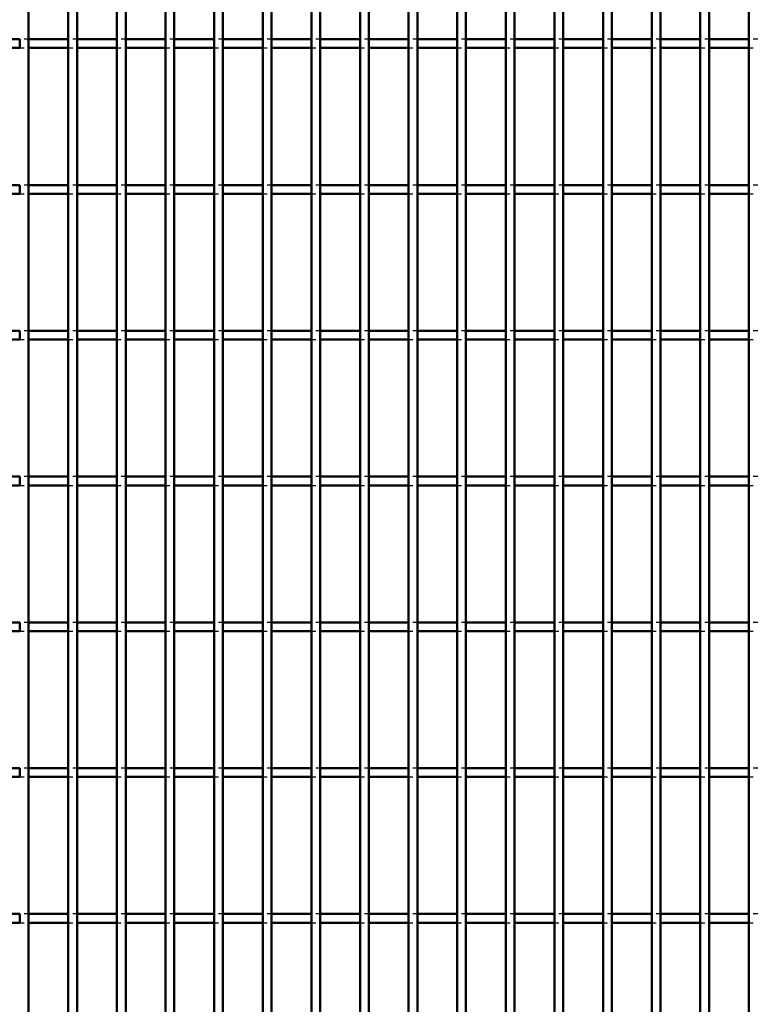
# Model space of a CAD drawing. Header units: millimetres. Extents: x -846 to 505, y -500 to 878.
# Tile 23 of 29: x 166 to 333, y -53 to 172. Entities that reach past the tile are written whole.
import ezdxf

# ---------------------------------------------------------------- set-up
doc = ezdxf.new("R2010")
doc.units = ezdxf.units.MM
doc.linetypes.add('Dashed', pattern=[2, 1, -1])
doc.layers.add('AM_0', color=7, linetype='Continuous', lineweight=50)
doc.layers.add('AM_9', color=6, linetype='Dashed', lineweight=25)

# ---------------------------------------------------------------- blocks, each defined once
blk = doc.blocks.new('62_vc7ow2b421442jeo71hcckhvd________0_in_LPP2303311211100010003500_4')
at = {"layer": 'AM_0'}
blk.add_line((167.65, -498), (167.65, 498), dxfattribs=at)
blk = doc.blocks.new('63_v62q9gb1vnv31cbv28q7jrjxj________0_in_LPP2303311211100010003500_4')
at = {"layer": 'AM_0'}
for p, q in [((176.76, -498), (176.76, 498)), ((178.76, -498), (178.76, 498))]:
    blk.add_line(p, q, dxfattribs=at)
blk = doc.blocks.new('64_5foe5ipytrk5idiz1b4ujd2lp________0_in_LPP2303311211100010003500_4')
at = {"layer": 'AM_0'}
for p, q in [((187.87, -498), (187.87, 498)), ((189.87, -498), (189.87, 498))]:
    blk.add_line(p, q, dxfattribs=at)
blk = doc.blocks.new('65_55sai7patl73yoypk9vqkplma________0_in_LPP2303311211100010003500_4')
at = {"layer": 'AM_0'}
for p, q in [((198.98, -498), (198.98, 498)), ((200.98, -498), (200.98, 498))]:
    blk.add_line(p, q, dxfattribs=at)
blk = doc.blocks.new('66_jpk4dohbe9rgdmog501l9073p________0_in_LPP2303311211100010003500_4')
at = {"layer": 'AM_0'}
for p, q in [((210.09, -498), (210.09, 498)), ((212.09, -498), (212.09, 498))]:
    blk.add_line(p, q, dxfattribs=at)
blk = doc.blocks.new('67_v4h5ysaiyywxd5zrywy5tzgne________0_in_LPP2303311211100010003500_4')
at = {"layer": 'AM_0'}
for p, q in [((221.2, -498), (221.2, 498)), ((223.2, -498), (223.2, 498))]:
    blk.add_line(p, q, dxfattribs=at)
blk = doc.blocks.new('68_hduqwd1xh2vfb1kevpbmgic2n________0_in_LPP2303311211100010003500_4')
at = {"layer": 'AM_0'}
for p, q in [((232.31, -498), (232.31, 498)), ((234.31, -498), (234.31, 498))]:
    blk.add_line(p, q, dxfattribs=at)
blk = doc.blocks.new('69_w5lr8cuw5utenehxzkbiqjh0e________0_in_LPP2303311211100010003500_4')
at = {"layer": 'AM_0'}
for p, q in [((243.42, -498), (243.42, 498)), ((245.42, -498), (245.42, 498))]:
    blk.add_line(p, q, dxfattribs=at)
blk = doc.blocks.new('70_ajgmlae54plxdkalmciytihpt________0_in_LPP2303311211100010003500_4')
at = {"layer": 'AM_0'}
for p, q in [((254.53, -498), (254.53, 498)), ((256.53, -498), (256.53, 498))]:
    blk.add_line(p, q, dxfattribs=at)
blk = doc.blocks.new('71_nk300jbl7dtv0exq87pc80gmk________0_in_LPP2303311211100010003500_4')
at = {"layer": 'AM_0'}
for p, q in [((265.64, -498), (265.64, 498)), ((267.64, -498), (267.64, 498))]:
    blk.add_line(p, q, dxfattribs=at)
blk = doc.blocks.new('72_p7qpxq349ap995akzywbmpiea________0_in_LPP2303311211100010003500_4')
at = {"layer": 'AM_0'}
for p, q in [((276.75, -498), (276.75, 498)), ((278.75, -498), (278.75, 498))]:
    blk.add_line(p, q, dxfattribs=at)
blk = doc.blocks.new('73_wqbamj3dfc0p3qbarkp6wpj9n________0_in_LPP2303311211100010003500_4')
at = {"layer": 'AM_0'}
for p, q in [((287.86, -498), (287.86, 498)), ((289.86, -498), (289.86, 498))]:
    blk.add_line(p, q, dxfattribs=at)
blk = doc.blocks.new('74_2p9y71bf90ljtmknsjyiegeoa________0_in_LPP2303311211100010003500_4')
at = {"layer": 'AM_0'}
for p, q in [((298.97, -498), (298.97, 498)), ((300.97, -498), (300.97, 498))]:
    blk.add_line(p, q, dxfattribs=at)
blk = doc.blocks.new('75_5llk7vl01jdqb1k77lvnrwokf________0_in_LPP2303311211100010003500_4')
at = {"layer": 'AM_0'}
for p, q in [((310.08, -498), (310.08, 498)), ((312.08, -498), (312.08, 498))]:
    blk.add_line(p, q, dxfattribs=at)
blk = doc.blocks.new('76_pnebc9q97bd8rvreriz9kp9sk________0_in_LPP2303311211100010003500_4')
at = {"layer": 'AM_0'}
for p, q in [((321.19, -498), (321.19, 498)), ((323.19, -498), (323.19, 498))]:
    blk.add_line(p, q, dxfattribs=at)
blk = doc.blocks.new('77_gfa4vr8acfd5icrg67sad5e2s________0_in_LPP2303311211100010003500_4')
at = {"layer": 'AM_0'}
blk.add_line((332.3, -498), (332.3, 498), dxfattribs=at)
blk = doc.blocks.new('106_xyin36trg6e2sb3chb8lqlqci________0_in_LPP2303311211100010003500_4')
at = {"layer": 'AM_0'}
for p, q in [((165.65, -32.33), (156.54, -32.33)), ((165.65, -32.33), (165.65, -34.33)), ((176.76, -32.33), (167.65, -32.33)), ((167.65, -34.33), (167.65, -32.33)), ((176.76, -32.33), (176.76, -34.33)), ((187.87, -32.33), (178.76, -32.33)), ((178.76, -34.33), (178.76, -32.33)), ((187.87, -32.33), (187.87, -34.33)), ((198.98, -32.33), (189.87, -32.33)), ((189.87, -34.33), (189.87, -32.33)), ((198.98, -32.33), (198.98, -34.33)), ((210.09, -32.33), (200.98, -32.33)), ((200.98, -34.33), (200.98, -32.33)), ((210.09, -32.33), (210.09, -34.33)), ((212.09, -34.33), (212.09, -32.33)), ((221.2, -32.33), (212.09, -32.33)), ((221.2, -32.33), (221.2, -34.33)), ((223.2, -34.33), (223.2, -32.33)), ((232.31, -32.33), (223.2, -32.33)), ((232.31, -32.33), (232.31, -34.33)), ((243.42, -32.33), (234.31, -32.33)), ((234.31, -34.33), (234.31, -32.33)), ((243.42, -32.33), (243.42, -34.33)), ((245.42, -34.33), (245.42, -32.33)), ((254.53, -32.33), (245.42, -32.33)), ((254.53, -32.33), (254.53, -34.33)), ((265.64, -32.33), (256.53, -32.33)), ((256.53, -34.33), (256.53, -32.33)), ((265.64, -32.33), (265.64, -34.33)), ((267.64, -34.33), (267.64, -32.33)), ((276.75, -32.33), (267.64, -32.33)), ((276.75, -32.33), (276.75, -34.33)), ((278.75, -34.33), (278.75, -32.33)), ((287.86, -32.33), (278.75, -32.33)), ((287.86, -32.33), (287.86, -34.33)), ((289.86, -34.33), (289.86, -32.33)), ((298.97, -32.33), (289.86, -32.33)), ((298.97, -32.33), (298.97, -34.33)), ((300.97, -34.33), (300.97, -32.33)), ((310.08, -32.33), (300.97, -32.33)), ((310.08, -32.33), (310.08, -34.33)), ((312.08, -34.33), (312.08, -32.33)), ((321.19, -32.33), (312.08, -32.33)), ((321.19, -32.33), (321.19, -34.33)), ((332.3, -32.33), (323.19, -32.33)), ((323.19, -34.33), (323.19, -32.33)), ((332.3, -32.33), (332.3, -34.33)), ((165.65, -34.33), (156.54, -34.33)), ((176.76, -34.33), (167.65, -34.33)), ((187.87, -34.33), (178.76, -34.33)), ((198.98, -34.33), (189.87, -34.33)), ((210.09, -34.33), (200.98, -34.33)), ((221.2, -34.33), (212.09, -34.33)), ((232.31, -34.33), (223.2, -34.33)), ((243.42, -34.33), (234.31, -34.33)), ((254.53, -34.33), (245.42, -34.33)), ((265.64, -34.33), (256.53, -34.33)), ((276.75, -34.33), (267.64, -34.33)), ((287.86, -34.33), (278.75, -34.33)), ((298.97, -34.33), (289.86, -34.33)), ((310.08, -34.33), (300.97, -34.33)), ((321.19, -34.33), (312.08, -34.33)), ((332.3, -34.33), (323.19, -34.33))]:
    blk.add_line(p, q, dxfattribs=at)
at = {"layer": 'AM_9'}
for p, q in [((167.65, -32.33), (165.65, -32.33)), ((178.76, -32.33), (176.76, -32.33)), ((189.87, -32.33), (187.87, -32.33)), ((200.98, -32.33), (198.98, -32.33)), ((212.09, -32.33), (210.09, -32.33)), ((223.2, -32.33), (221.2, -32.33)), ((234.31, -32.33), (232.31, -32.33)), ((245.42, -32.33), (243.42, -32.33)), ((256.53, -32.33), (254.53, -32.33)), ((267.64, -32.33), (265.64, -32.33)), ((278.75, -32.33), (276.75, -32.33)), ((289.86, -32.33), (287.86, -32.33)), ((300.97, -32.33), (298.97, -32.33)), ((312.08, -32.33), (310.08, -32.33)), ((323.19, -32.33), (321.19, -32.33)), ((334.3, -32.33), (332.3, -32.33)), ((165.65, -34.33), (167.65, -34.33)), ((176.76, -34.33), (178.76, -34.33)), ((187.87, -34.33), (189.87, -34.33)), ((198.98, -34.33), (200.98, -34.33)), ((210.09, -34.33), (212.09, -34.33)), ((221.2, -34.33), (223.2, -34.33)), ((232.31, -34.33), (234.31, -34.33)), ((243.42, -34.33), (245.42, -34.33)), ((254.53, -34.33), (256.53, -34.33)), ((265.64, -34.33), (267.64, -34.33)), ((276.75, -34.33), (278.75, -34.33)), ((287.86, -34.33), (289.86, -34.33)), ((298.97, -34.33), (300.97, -34.33)), ((310.08, -34.33), (312.08, -34.33)), ((321.19, -34.33), (323.19, -34.33)), ((332.3, -34.33), (334.3, -34.33))]:
    blk.add_line(p, q, dxfattribs=at)
blk = doc.blocks.new('107_ctmibazreewmvwwbcg3tkwaqx________0_in_LPP2303311211100010003500_4')
at = {"layer": 'AM_0'}
for p, q in [((165.65, 1), (156.54, 1)), ((165.65, 1), (165.65, -1)), ((176.76, 1), (167.65, 1)), ((167.65, -1), (167.65, 1)), ((176.76, 1), (176.76, -1)), ((187.87, 1), (178.76, 1)), ((178.76, -1), (178.76, 1)), ((187.87, 1), (187.87, -1)), ((198.98, 1), (189.87, 1)), ((189.87, -1), (189.87, 1)), ((198.98, 1), (198.98, -1)), ((210.09, 1), (200.98, 1)), ((200.98, -1), (200.98, 1)), ((210.09, 1), (210.09, -1)), ((212.09, -1), (212.09, 1)), ((221.2, 1), (212.09, 1)), ((221.2, 1), (221.2, -1)), ((223.2, -1), (223.2, 1)), ((232.31, 1), (223.2, 1)), ((232.31, 1), (232.31, -1)), ((243.42, 1), (234.31, 1)), ((234.31, -1), (234.31, 1)), ((243.42, 1), (243.42, -1)), ((245.42, -1), (245.42, 1)), ((254.53, 1), (245.42, 1)), ((254.53, 1), (254.53, -1)), ((265.64, 1), (256.53, 1)), ((256.53, -1), (256.53, 1)), ((265.64, 1), (265.64, -1)), ((267.64, -1), (267.64, 1)), ((276.75, 1), (267.64, 1)), ((276.75, 1), (276.75, -1)), ((278.75, -1), (278.75, 1)), ((287.86, 1), (278.75, 1)), ((287.86, 1), (287.86, -1)), ((289.86, -1), (289.86, 1)), ((298.97, 1), (289.86, 1)), ((298.97, 1), (298.97, -1)), ((300.97, -1), (300.97, 1)), ((310.08, 1), (300.97, 1)), ((310.08, 1), (310.08, -1)), ((312.08, -1), (312.08, 1)), ((321.19, 1), (312.08, 1)), ((321.19, 1), (321.19, -1)), ((332.3, 1), (323.19, 1)), ((323.19, -1), (323.19, 1)), ((332.3, 1), (332.3, -1)), ((165.65, -1), (156.54, -1)), ((176.76, -1), (167.65, -1)), ((187.87, -1), (178.76, -1)), ((198.98, -1), (189.87, -1)), ((210.09, -1), (200.98, -1)), ((221.2, -1), (212.09, -1)), ((232.31, -1), (223.2, -1)), ((243.42, -1), (234.31, -1)), ((254.53, -1), (245.42, -1)), ((265.64, -1), (256.53, -1)), ((276.75, -1), (267.64, -1)), ((287.86, -1), (278.75, -1)), ((298.97, -1), (289.86, -1)), ((310.08, -1), (300.97, -1)), ((321.19, -1), (312.08, -1)), ((332.3, -1), (323.19, -1))]:
    blk.add_line(p, q, dxfattribs=at)
at = {"layer": 'AM_9'}
for p, q in [((167.65, 1), (165.65, 1)), ((178.76, 1), (176.76, 1)), ((189.87, 1), (187.87, 1)), ((200.98, 1), (198.98, 1)), ((212.09, 1), (210.09, 1)), ((223.2, 1), (221.2, 1)), ((234.31, 1), (232.31, 1)), ((245.42, 1), (243.42, 1)), ((256.53, 1), (254.53, 1)), ((267.64, 1), (265.64, 1)), ((278.75, 1), (276.75, 1)), ((289.86, 1), (287.86, 1)), ((300.97, 1), (298.97, 1)), ((312.08, 1), (310.08, 1)), ((323.19, 1), (321.19, 1)), ((334.3, 1), (332.3, 1)), ((165.65, -1), (167.65, -1)), ((176.76, -1), (178.76, -1)), ((187.87, -1), (189.87, -1)), ((198.98, -1), (200.98, -1)), ((210.09, -1), (212.09, -1)), ((221.2, -1), (223.2, -1)), ((232.31, -1), (234.31, -1)), ((243.42, -1), (245.42, -1)), ((254.53, -1), (256.53, -1)), ((265.64, -1), (267.64, -1)), ((276.75, -1), (278.75, -1)), ((287.86, -1), (289.86, -1)), ((298.97, -1), (300.97, -1)), ((310.08, -1), (312.08, -1)), ((321.19, -1), (323.19, -1)), ((332.3, -1), (334.3, -1))]:
    blk.add_line(p, q, dxfattribs=at)
blk = doc.blocks.new('108_ufassov91dm57p0srrhhei6gs________0_in_LPP2303311211100010003500_4')
at = {"layer": 'AM_0'}
for p, q in [((165.65, 34.33), (156.54, 34.33)), ((165.65, 34.33), (165.65, 32.33)), ((176.76, 34.33), (167.65, 34.33)), ((167.65, 32.33), (167.65, 34.33)), ((176.76, 34.33), (176.76, 32.33)), ((187.87, 34.33), (178.76, 34.33)), ((178.76, 32.33), (178.76, 34.33)), ((187.87, 34.33), (187.87, 32.33)), ((198.98, 34.33), (189.87, 34.33)), ((189.87, 32.33), (189.87, 34.33)), ((198.98, 34.33), (198.98, 32.33)), ((210.09, 34.33), (200.98, 34.33)), ((200.98, 32.33), (200.98, 34.33)), ((210.09, 34.33), (210.09, 32.33)), ((212.09, 32.33), (212.09, 34.33)), ((221.2, 34.33), (212.09, 34.33)), ((221.2, 34.33), (221.2, 32.33)), ((223.2, 32.33), (223.2, 34.33)), ((232.31, 34.33), (223.2, 34.33)), ((232.31, 34.33), (232.31, 32.33)), ((243.42, 34.33), (234.31, 34.33)), ((234.31, 32.33), (234.31, 34.33)), ((243.42, 34.33), (243.42, 32.33)), ((245.42, 32.33), (245.42, 34.33)), ((254.53, 34.33), (245.42, 34.33)), ((254.53, 34.33), (254.53, 32.33)), ((265.64, 34.33), (256.53, 34.33)), ((256.53, 32.33), (256.53, 34.33)), ((265.64, 34.33), (265.64, 32.33)), ((267.64, 32.33), (267.64, 34.33)), ((276.75, 34.33), (267.64, 34.33)), ((276.75, 34.33), (276.75, 32.33)), ((278.75, 32.33), (278.75, 34.33)), ((287.86, 34.33), (278.75, 34.33)), ((287.86, 34.33), (287.86, 32.33)), ((289.86, 32.33), (289.86, 34.33)), ((298.97, 34.33), (289.86, 34.33)), ((298.97, 34.33), (298.97, 32.33)), ((300.97, 32.33), (300.97, 34.33)), ((310.08, 34.33), (300.97, 34.33)), ((310.08, 34.33), (310.08, 32.33)), ((312.08, 32.33), (312.08, 34.33)), ((321.19, 34.33), (312.08, 34.33)), ((321.19, 34.33), (321.19, 32.33)), ((332.3, 34.33), (323.19, 34.33)), ((323.19, 32.33), (323.19, 34.33)), ((332.3, 34.33), (332.3, 32.33)), ((165.65, 32.33), (156.54, 32.33)), ((176.76, 32.33), (167.65, 32.33)), ((187.87, 32.33), (178.76, 32.33)), ((198.98, 32.33), (189.87, 32.33)), ((210.09, 32.33), (200.98, 32.33)), ((221.2, 32.33), (212.09, 32.33)), ((232.31, 32.33), (223.2, 32.33)), ((243.42, 32.33), (234.31, 32.33)), ((254.53, 32.33), (245.42, 32.33)), ((265.64, 32.33), (256.53, 32.33)), ((276.75, 32.33), (267.64, 32.33)), ((287.86, 32.33), (278.75, 32.33)), ((298.97, 32.33), (289.86, 32.33)), ((310.08, 32.33), (300.97, 32.33)), ((321.19, 32.33), (312.08, 32.33)), ((332.3, 32.33), (323.19, 32.33))]:
    blk.add_line(p, q, dxfattribs=at)
at = {"layer": 'AM_9'}
for p, q in [((167.65, 34.33), (165.65, 34.33)), ((178.76, 34.33), (176.76, 34.33)), ((189.87, 34.33), (187.87, 34.33)), ((200.98, 34.33), (198.98, 34.33)), ((212.09, 34.33), (210.09, 34.33)), ((223.2, 34.33), (221.2, 34.33)), ((234.31, 34.33), (232.31, 34.33)), ((245.42, 34.33), (243.42, 34.33)), ((256.53, 34.33), (254.53, 34.33)), ((267.64, 34.33), (265.64, 34.33)), ((278.75, 34.33), (276.75, 34.33)), ((289.86, 34.33), (287.86, 34.33)), ((300.97, 34.33), (298.97, 34.33)), ((312.08, 34.33), (310.08, 34.33)), ((323.19, 34.33), (321.19, 34.33)), ((334.3, 34.33), (332.3, 34.33)), ((165.65, 32.33), (167.65, 32.33)), ((176.76, 32.33), (178.76, 32.33)), ((187.87, 32.33), (189.87, 32.33)), ((198.98, 32.33), (200.98, 32.33)), ((210.09, 32.33), (212.09, 32.33)), ((221.2, 32.33), (223.2, 32.33)), ((232.31, 32.33), (234.31, 32.33)), ((243.42, 32.33), (245.42, 32.33)), ((254.53, 32.33), (256.53, 32.33)), ((265.64, 32.33), (267.64, 32.33)), ((276.75, 32.33), (278.75, 32.33)), ((287.86, 32.33), (289.86, 32.33)), ((298.97, 32.33), (300.97, 32.33)), ((310.08, 32.33), (312.08, 32.33)), ((321.19, 32.33), (323.19, 32.33)), ((332.3, 32.33), (334.3, 32.33))]:
    blk.add_line(p, q, dxfattribs=at)
blk = doc.blocks.new('109_i5r0dbpdjasxjxstmkqos758q________0_in_LPP2303311211100010003500_4')
at = {"layer": 'AM_0'}
for p, q in [((165.65, 67.66), (156.54, 67.66)), ((165.65, 67.66), (165.65, 65.66)), ((176.76, 67.66), (167.65, 67.66)), ((167.65, 65.66), (167.65, 67.66)), ((176.76, 67.66), (176.76, 65.66)), ((187.87, 67.66), (178.76, 67.66)), ((178.76, 65.66), (178.76, 67.66)), ((187.87, 67.66), (187.87, 65.66)), ((198.98, 67.66), (189.87, 67.66)), ((189.87, 65.66), (189.87, 67.66)), ((198.98, 67.66), (198.98, 65.66)), ((210.09, 67.66), (200.98, 67.66)), ((200.98, 65.66), (200.98, 67.66)), ((210.09, 67.66), (210.09, 65.66)), ((212.09, 65.66), (212.09, 67.66)), ((221.2, 67.66), (212.09, 67.66)), ((221.2, 67.66), (221.2, 65.66)), ((223.2, 65.66), (223.2, 67.66)), ((232.31, 67.66), (223.2, 67.66)), ((232.31, 67.66), (232.31, 65.66)), ((243.42, 67.66), (234.31, 67.66)), ((234.31, 65.66), (234.31, 67.66)), ((243.42, 67.66), (243.42, 65.66)), ((245.42, 65.66), (245.42, 67.66)), ((254.53, 67.66), (245.42, 67.66)), ((254.53, 67.66), (254.53, 65.66)), ((265.64, 67.66), (256.53, 67.66)), ((256.53, 65.66), (256.53, 67.66)), ((265.64, 67.66), (265.64, 65.66)), ((267.64, 65.66), (267.64, 67.66)), ((276.75, 67.66), (267.64, 67.66)), ((276.75, 67.66), (276.75, 65.66)), ((278.75, 65.66), (278.75, 67.66)), ((287.86, 67.66), (278.75, 67.66)), ((287.86, 67.66), (287.86, 65.66)), ((289.86, 65.66), (289.86, 67.66)), ((298.97, 67.66), (289.86, 67.66)), ((298.97, 67.66), (298.97, 65.66)), ((300.97, 65.66), (300.97, 67.66)), ((310.08, 67.66), (300.97, 67.66)), ((310.08, 67.66), (310.08, 65.66)), ((312.08, 65.66), (312.08, 67.66)), ((321.19, 67.66), (312.08, 67.66)), ((321.19, 67.66), (321.19, 65.66)), ((332.3, 67.66), (323.19, 67.66)), ((323.19, 65.66), (323.19, 67.66)), ((332.3, 67.66), (332.3, 65.66)), ((165.65, 65.66), (156.54, 65.66)), ((176.76, 65.66), (167.65, 65.66)), ((187.87, 65.66), (178.76, 65.66)), ((198.98, 65.66), (189.87, 65.66)), ((210.09, 65.66), (200.98, 65.66)), ((221.2, 65.66), (212.09, 65.66)), ((232.31, 65.66), (223.2, 65.66)), ((243.42, 65.66), (234.31, 65.66)), ((254.53, 65.66), (245.42, 65.66)), ((265.64, 65.66), (256.53, 65.66)), ((276.75, 65.66), (267.64, 65.66)), ((287.86, 65.66), (278.75, 65.66)), ((298.97, 65.66), (289.86, 65.66)), ((310.08, 65.66), (300.97, 65.66)), ((321.19, 65.66), (312.08, 65.66)), ((332.3, 65.66), (323.19, 65.66))]:
    blk.add_line(p, q, dxfattribs=at)
at = {"layer": 'AM_9'}
for p, q in [((167.65, 67.66), (165.65, 67.66)), ((178.76, 67.66), (176.76, 67.66)), ((189.87, 67.66), (187.87, 67.66)), ((200.98, 67.66), (198.98, 67.66)), ((212.09, 67.66), (210.09, 67.66)), ((223.2, 67.66), (221.2, 67.66)), ((234.31, 67.66), (232.31, 67.66)), ((245.42, 67.66), (243.42, 67.66)), ((256.53, 67.66), (254.53, 67.66)), ((267.64, 67.66), (265.64, 67.66)), ((278.75, 67.66), (276.75, 67.66)), ((289.86, 67.66), (287.86, 67.66)), ((300.97, 67.66), (298.97, 67.66)), ((312.08, 67.66), (310.08, 67.66)), ((323.19, 67.66), (321.19, 67.66)), ((334.3, 67.66), (332.3, 67.66)), ((165.65, 65.66), (167.65, 65.66)), ((176.76, 65.66), (178.76, 65.66)), ((187.87, 65.66), (189.87, 65.66)), ((198.98, 65.66), (200.98, 65.66)), ((210.09, 65.66), (212.09, 65.66)), ((221.2, 65.66), (223.2, 65.66)), ((232.31, 65.66), (234.31, 65.66)), ((243.42, 65.66), (245.42, 65.66)), ((254.53, 65.66), (256.53, 65.66)), ((265.64, 65.66), (267.64, 65.66)), ((276.75, 65.66), (278.75, 65.66)), ((287.86, 65.66), (289.86, 65.66)), ((298.97, 65.66), (300.97, 65.66)), ((310.08, 65.66), (312.08, 65.66)), ((321.19, 65.66), (323.19, 65.66)), ((332.3, 65.66), (334.3, 65.66))]:
    blk.add_line(p, q, dxfattribs=at)
blk = doc.blocks.new('110_y7f78ol85oky6yw2w7hoess9m________0_in_LPP2303311211100010003500_4')
at = {"layer": 'AM_0'}
for p, q in [((165.65, 100.99), (156.54, 100.99)), ((165.65, 100.99), (165.65, 98.99)), ((176.76, 100.99), (167.65, 100.99)), ((167.65, 98.99), (167.65, 100.99)), ((176.76, 100.99), (176.76, 98.99)), ((187.87, 100.99), (178.76, 100.99)), ((178.76, 98.99), (178.76, 100.99)), ((187.87, 100.99), (187.87, 98.99)), ((198.98, 100.99), (189.87, 100.99)), ((189.87, 98.99), (189.87, 100.99)), ((198.98, 100.99), (198.98, 98.99)), ((210.09, 100.99), (200.98, 100.99)), ((200.98, 98.99), (200.98, 100.99)), ((210.09, 100.99), (210.09, 98.99)), ((212.09, 98.99), (212.09, 100.99)), ((221.2, 100.99), (212.09, 100.99)), ((221.2, 100.99), (221.2, 98.99)), ((223.2, 98.99), (223.2, 100.99)), ((232.31, 100.99), (223.2, 100.99)), ((232.31, 100.99), (232.31, 98.99)), ((243.42, 100.99), (234.31, 100.99)), ((234.31, 98.99), (234.31, 100.99)), ((243.42, 100.99), (243.42, 98.99)), ((245.42, 98.99), (245.42, 100.99)), ((254.53, 100.99), (245.42, 100.99)), ((254.53, 100.99), (254.53, 98.99)), ((265.64, 100.99), (256.53, 100.99)), ((256.53, 98.99), (256.53, 100.99)), ((265.64, 100.99), (265.64, 98.99)), ((267.64, 98.99), (267.64, 100.99)), ((276.75, 100.99), (267.64, 100.99)), ((276.75, 100.99), (276.75, 98.99)), ((278.75, 98.99), (278.75, 100.99)), ((287.86, 100.99), (278.75, 100.99)), ((287.86, 100.99), (287.86, 98.99)), ((289.86, 98.99), (289.86, 100.99)), ((298.97, 100.99), (289.86, 100.99)), ((298.97, 100.99), (298.97, 98.99)), ((300.97, 98.99), (300.97, 100.99)), ((310.08, 100.99), (300.97, 100.99)), ((310.08, 100.99), (310.08, 98.99)), ((312.08, 98.99), (312.08, 100.99)), ((321.19, 100.99), (312.08, 100.99)), ((321.19, 100.99), (321.19, 98.99)), ((332.3, 100.99), (323.19, 100.99)), ((323.19, 98.99), (323.19, 100.99)), ((332.3, 100.99), (332.3, 98.99)), ((165.65, 98.99), (156.54, 98.99)), ((176.76, 98.99), (167.65, 98.99)), ((187.87, 98.99), (178.76, 98.99)), ((198.98, 98.99), (189.87, 98.99)), ((210.09, 98.99), (200.98, 98.99)), ((221.2, 98.99), (212.09, 98.99)), ((232.31, 98.99), (223.2, 98.99)), ((243.42, 98.99), (234.31, 98.99)), ((254.53, 98.99), (245.42, 98.99)), ((265.64, 98.99), (256.53, 98.99)), ((276.75, 98.99), (267.64, 98.99)), ((287.86, 98.99), (278.75, 98.99)), ((298.97, 98.99), (289.86, 98.99)), ((310.08, 98.99), (300.97, 98.99)), ((321.19, 98.99), (312.08, 98.99)), ((332.3, 98.99), (323.19, 98.99))]:
    blk.add_line(p, q, dxfattribs=at)
at = {"layer": 'AM_9'}
for p, q in [((167.65, 100.99), (165.65, 100.99)), ((178.76, 100.99), (176.76, 100.99)), ((189.87, 100.99), (187.87, 100.99)), ((200.98, 100.99), (198.98, 100.99)), ((212.09, 100.99), (210.09, 100.99)), ((223.2, 100.99), (221.2, 100.99)), ((234.31, 100.99), (232.31, 100.99)), ((245.42, 100.99), (243.42, 100.99)), ((256.53, 100.99), (254.53, 100.99)), ((267.64, 100.99), (265.64, 100.99)), ((278.75, 100.99), (276.75, 100.99)), ((289.86, 100.99), (287.86, 100.99)), ((300.97, 100.99), (298.97, 100.99)), ((312.08, 100.99), (310.08, 100.99)), ((323.19, 100.99), (321.19, 100.99)), ((334.3, 100.99), (332.3, 100.99)), ((165.65, 98.99), (167.65, 98.99)), ((176.76, 98.99), (178.76, 98.99)), ((187.87, 98.99), (189.87, 98.99)), ((198.98, 98.99), (200.98, 98.99)), ((210.09, 98.99), (212.09, 98.99)), ((221.2, 98.99), (223.2, 98.99)), ((232.31, 98.99), (234.31, 98.99)), ((243.42, 98.99), (245.42, 98.99)), ((254.53, 98.99), (256.53, 98.99)), ((265.64, 98.99), (267.64, 98.99)), ((276.75, 98.99), (278.75, 98.99)), ((287.86, 98.99), (289.86, 98.99)), ((298.97, 98.99), (300.97, 98.99)), ((310.08, 98.99), (312.08, 98.99)), ((321.19, 98.99), (323.19, 98.99)), ((332.3, 98.99), (334.3, 98.99))]:
    blk.add_line(p, q, dxfattribs=at)
blk = doc.blocks.new('111_x3lxy61cz24ofrzp417e9ckja________0_in_LPP2303311211100010003500_4')
at = {"layer": 'AM_0'}
for p, q in [((165.65, 134.32), (156.54, 134.32)), ((165.65, 134.32), (165.65, 132.32)), ((176.76, 134.32), (167.65, 134.32)), ((167.65, 132.32), (167.65, 134.32)), ((176.76, 134.32), (176.76, 132.32)), ((187.87, 134.32), (178.76, 134.32)), ((178.76, 132.32), (178.76, 134.32)), ((187.87, 134.32), (187.87, 132.32)), ((198.98, 134.32), (189.87, 134.32)), ((189.87, 132.32), (189.87, 134.32)), ((198.98, 134.32), (198.98, 132.32)), ((210.09, 134.32), (200.98, 134.32)), ((200.98, 132.32), (200.98, 134.32)), ((210.09, 134.32), (210.09, 132.32)), ((212.09, 132.32), (212.09, 134.32)), ((221.2, 134.32), (212.09, 134.32)), ((221.2, 134.32), (221.2, 132.32)), ((223.2, 132.32), (223.2, 134.32)), ((232.31, 134.32), (223.2, 134.32)), ((232.31, 134.32), (232.31, 132.32)), ((243.42, 134.32), (234.31, 134.32)), ((234.31, 132.32), (234.31, 134.32)), ((243.42, 134.32), (243.42, 132.32)), ((245.42, 132.32), (245.42, 134.32)), ((254.53, 134.32), (245.42, 134.32)), ((254.53, 134.32), (254.53, 132.32)), ((265.64, 134.32), (256.53, 134.32)), ((256.53, 132.32), (256.53, 134.32)), ((265.64, 134.32), (265.64, 132.32)), ((267.64, 132.32), (267.64, 134.32)), ((276.75, 134.32), (267.64, 134.32)), ((276.75, 134.32), (276.75, 132.32)), ((278.75, 132.32), (278.75, 134.32)), ((287.86, 134.32), (278.75, 134.32)), ((287.86, 134.32), (287.86, 132.32)), ((289.86, 132.32), (289.86, 134.32)), ((298.97, 134.32), (289.86, 134.32)), ((298.97, 134.32), (298.97, 132.32)), ((300.97, 132.32), (300.97, 134.32)), ((310.08, 134.32), (300.97, 134.32)), ((310.08, 134.32), (310.08, 132.32)), ((312.08, 132.32), (312.08, 134.32)), ((321.19, 134.32), (312.08, 134.32)), ((321.19, 134.32), (321.19, 132.32)), ((332.3, 134.32), (323.19, 134.32)), ((323.19, 132.32), (323.19, 134.32)), ((332.3, 134.32), (332.3, 132.32)), ((165.65, 132.32), (156.54, 132.32)), ((176.76, 132.32), (167.65, 132.32)), ((187.87, 132.32), (178.76, 132.32)), ((198.98, 132.32), (189.87, 132.32)), ((210.09, 132.32), (200.98, 132.32)), ((221.2, 132.32), (212.09, 132.32)), ((232.31, 132.32), (223.2, 132.32)), ((243.42, 132.32), (234.31, 132.32)), ((254.53, 132.32), (245.42, 132.32)), ((265.64, 132.32), (256.53, 132.32)), ((276.75, 132.32), (267.64, 132.32)), ((287.86, 132.32), (278.75, 132.32)), ((298.97, 132.32), (289.86, 132.32)), ((310.08, 132.32), (300.97, 132.32)), ((321.19, 132.32), (312.08, 132.32)), ((332.3, 132.32), (323.19, 132.32))]:
    blk.add_line(p, q, dxfattribs=at)
at = {"layer": 'AM_9'}
for p, q in [((167.65, 134.32), (165.65, 134.32)), ((178.76, 134.32), (176.76, 134.32)), ((189.87, 134.32), (187.87, 134.32)), ((200.98, 134.32), (198.98, 134.32)), ((212.09, 134.32), (210.09, 134.32)), ((223.2, 134.32), (221.2, 134.32)), ((234.31, 134.32), (232.31, 134.32)), ((245.42, 134.32), (243.42, 134.32)), ((256.53, 134.32), (254.53, 134.32)), ((267.64, 134.32), (265.64, 134.32)), ((278.75, 134.32), (276.75, 134.32)), ((289.86, 134.32), (287.86, 134.32)), ((300.97, 134.32), (298.97, 134.32)), ((312.08, 134.32), (310.08, 134.32)), ((323.19, 134.32), (321.19, 134.32)), ((334.3, 134.32), (332.3, 134.32)), ((165.65, 132.32), (167.65, 132.32)), ((176.76, 132.32), (178.76, 132.32)), ((187.87, 132.32), (189.87, 132.32)), ((198.98, 132.32), (200.98, 132.32)), ((210.09, 132.32), (212.09, 132.32)), ((221.2, 132.32), (223.2, 132.32)), ((232.31, 132.32), (234.31, 132.32)), ((243.42, 132.32), (245.42, 132.32)), ((254.53, 132.32), (256.53, 132.32)), ((265.64, 132.32), (267.64, 132.32)), ((276.75, 132.32), (278.75, 132.32)), ((287.86, 132.32), (289.86, 132.32)), ((298.97, 132.32), (300.97, 132.32)), ((310.08, 132.32), (312.08, 132.32)), ((321.19, 132.32), (323.19, 132.32)), ((332.3, 132.32), (334.3, 132.32))]:
    blk.add_line(p, q, dxfattribs=at)
blk = doc.blocks.new('112_u2m5a2ijlvs9r04nupip00uob________0_in_LPP2303311211100010003500_4')
at = {"layer": 'AM_0'}
for p, q in [((165.65, 167.65), (156.54, 167.65)), ((165.65, 167.65), (165.65, 165.65)), ((176.76, 167.65), (167.65, 167.65)), ((167.65, 165.65), (167.65, 167.65)), ((176.76, 167.65), (176.76, 165.65)), ((187.87, 167.65), (178.76, 167.65)), ((178.76, 165.65), (178.76, 167.65)), ((187.87, 167.65), (187.87, 165.65)), ((198.98, 167.65), (189.87, 167.65)), ((189.87, 165.65), (189.87, 167.65)), ((198.98, 167.65), (198.98, 165.65)), ((210.09, 167.65), (200.98, 167.65)), ((200.98, 165.65), (200.98, 167.65)), ((210.09, 167.65), (210.09, 165.65)), ((212.09, 165.65), (212.09, 167.65)), ((221.2, 167.65), (212.09, 167.65)), ((221.2, 167.65), (221.2, 165.65)), ((223.2, 165.65), (223.2, 167.65)), ((232.31, 167.65), (223.2, 167.65)), ((232.31, 167.65), (232.31, 165.65)), ((243.42, 167.65), (234.31, 167.65)), ((234.31, 165.65), (234.31, 167.65)), ((243.42, 167.65), (243.42, 165.65)), ((245.42, 165.65), (245.42, 167.65)), ((254.53, 167.65), (245.42, 167.65)), ((254.53, 167.65), (254.53, 165.65)), ((265.64, 167.65), (256.53, 167.65)), ((256.53, 165.65), (256.53, 167.65)), ((265.64, 167.65), (265.64, 165.65)), ((267.64, 165.65), (267.64, 167.65)), ((276.75, 167.65), (267.64, 167.65)), ((276.75, 167.65), (276.75, 165.65)), ((278.75, 165.65), (278.75, 167.65)), ((287.86, 167.65), (278.75, 167.65)), ((287.86, 167.65), (287.86, 165.65)), ((289.86, 165.65), (289.86, 167.65)), ((298.97, 167.65), (289.86, 167.65)), ((298.97, 167.65), (298.97, 165.65)), ((300.97, 165.65), (300.97, 167.65)), ((310.08, 167.65), (300.97, 167.65)), ((310.08, 167.65), (310.08, 165.65)), ((312.08, 165.65), (312.08, 167.65)), ((321.19, 167.65), (312.08, 167.65)), ((321.19, 167.65), (321.19, 165.65)), ((332.3, 167.65), (323.19, 167.65)), ((323.19, 165.65), (323.19, 167.65)), ((332.3, 167.65), (332.3, 165.65)), ((165.65, 165.65), (156.54, 165.65)), ((176.76, 165.65), (167.65, 165.65)), ((187.87, 165.65), (178.76, 165.65)), ((198.98, 165.65), (189.87, 165.65)), ((210.09, 165.65), (200.98, 165.65)), ((221.2, 165.65), (212.09, 165.65)), ((232.31, 165.65), (223.2, 165.65)), ((243.42, 165.65), (234.31, 165.65)), ((254.53, 165.65), (245.42, 165.65)), ((265.64, 165.65), (256.53, 165.65)), ((276.75, 165.65), (267.64, 165.65)), ((287.86, 165.65), (278.75, 165.65)), ((298.97, 165.65), (289.86, 165.65)), ((310.08, 165.65), (300.97, 165.65)), ((321.19, 165.65), (312.08, 165.65)), ((332.3, 165.65), (323.19, 165.65))]:
    blk.add_line(p, q, dxfattribs=at)
at = {"layer": 'AM_9'}
for p, q in [((167.65, 167.65), (165.65, 167.65)), ((178.76, 167.65), (176.76, 167.65)), ((189.87, 167.65), (187.87, 167.65)), ((200.98, 167.65), (198.98, 167.65)), ((212.09, 167.65), (210.09, 167.65)), ((223.2, 167.65), (221.2, 167.65)), ((234.31, 167.65), (232.31, 167.65)), ((245.42, 167.65), (243.42, 167.65)), ((256.53, 167.65), (254.53, 167.65)), ((267.64, 167.65), (265.64, 167.65)), ((278.75, 167.65), (276.75, 167.65)), ((289.86, 167.65), (287.86, 167.65)), ((300.97, 167.65), (298.97, 167.65)), ((312.08, 167.65), (310.08, 167.65)), ((323.19, 167.65), (321.19, 167.65)), ((334.3, 167.65), (332.3, 167.65)), ((165.65, 165.65), (167.65, 165.65)), ((176.76, 165.65), (178.76, 165.65)), ((187.87, 165.65), (189.87, 165.65)), ((198.98, 165.65), (200.98, 165.65)), ((210.09, 165.65), (212.09, 165.65)), ((221.2, 165.65), (223.2, 165.65)), ((232.31, 165.65), (234.31, 165.65)), ((243.42, 165.65), (245.42, 165.65)), ((254.53, 165.65), (256.53, 165.65)), ((265.64, 165.65), (267.64, 165.65)), ((276.75, 165.65), (278.75, 165.65)), ((287.86, 165.65), (289.86, 165.65)), ((298.97, 165.65), (300.97, 165.65)), ((310.08, 165.65), (312.08, 165.65)), ((321.19, 165.65), (323.19, 165.65)), ((332.3, 165.65), (334.3, 165.65))]:
    blk.add_line(p, q, dxfattribs=at)

msp = doc.modelspace()

# ---------------------------------------------------------------- block references
for name in ['62_vc7ow2b421442jeo71hcckhvd________0_in_LPP2303311211100010003500_4', '63_v62q9gb1vnv31cbv28q7jrjxj________0_in_LPP2303311211100010003500_4', '64_5foe5ipytrk5idiz1b4ujd2lp________0_in_LPP2303311211100010003500_4', '65_55sai7patl73yoypk9vqkplma________0_in_LPP2303311211100010003500_4', '66_jpk4dohbe9rgdmog501l9073p________0_in_LPP2303311211100010003500_4', '67_v4h5ysaiyywxd5zrywy5tzgne________0_in_LPP2303311211100010003500_4', '68_hduqwd1xh2vfb1kevpbmgic2n________0_in_LPP2303311211100010003500_4', '69_w5lr8cuw5utenehxzkbiqjh0e________0_in_LPP2303311211100010003500_4', '70_ajgmlae54plxdkalmciytihpt________0_in_LPP2303311211100010003500_4', '71_nk300jbl7dtv0exq87pc80gmk________0_in_LPP2303311211100010003500_4', '72_p7qpxq349ap995akzywbmpiea________0_in_LPP2303311211100010003500_4', '73_wqbamj3dfc0p3qbarkp6wpj9n________0_in_LPP2303311211100010003500_4', '74_2p9y71bf90ljtmknsjyiegeoa________0_in_LPP2303311211100010003500_4', '75_5llk7vl01jdqb1k77lvnrwokf________0_in_LPP2303311211100010003500_4', '76_pnebc9q97bd8rvreriz9kp9sk________0_in_LPP2303311211100010003500_4', '77_gfa4vr8acfd5icrg67sad5e2s________0_in_LPP2303311211100010003500_4', '112_u2m5a2ijlvs9r04nupip00uob________0_in_LPP2303311211100010003500_4', '111_x3lxy61cz24ofrzp417e9ckja________0_in_LPP2303311211100010003500_4', '110_y7f78ol85oky6yw2w7hoess9m________0_in_LPP2303311211100010003500_4', '109_i5r0dbpdjasxjxstmkqos758q________0_in_LPP2303311211100010003500_4', '108_ufassov91dm57p0srrhhei6gs________0_in_LPP2303311211100010003500_4', '107_ctmibazreewmvwwbcg3tkwaqx________0_in_LPP2303311211100010003500_4', '106_xyin36trg6e2sb3chb8lqlqci________0_in_LPP2303311211100010003500_4']:
    msp.add_blockref(name, (0, 0))

doc.saveas('drawing.dxf')
